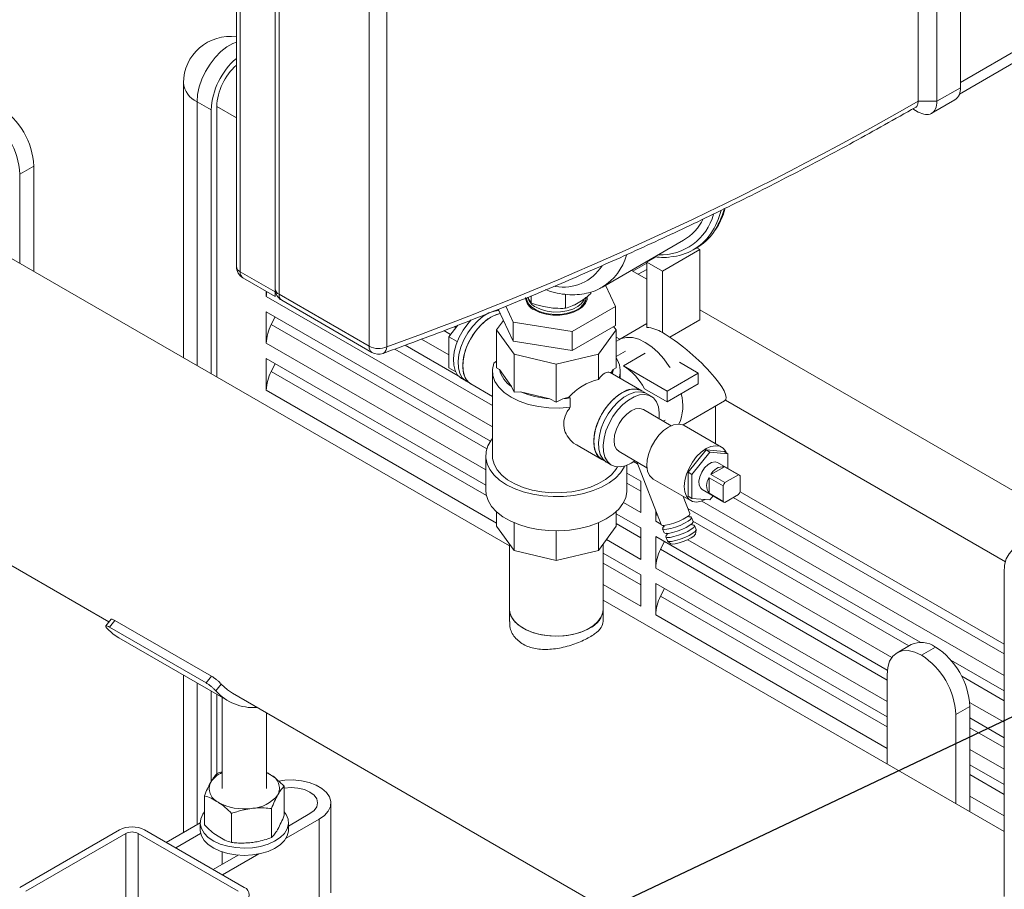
# Model space of a CAD drawing. Header units: millimetres. Extents: x 42 to 14105, y 484 to 9997.
# Tile 108 of 132: x 13190 to 13413, y 5537 to 5734. Entities that reach past the tile are written whole.
import ezdxf

# ---------------------------------------------------------------- set-up
doc = ezdxf.new("R2010")
doc.units = ezdxf.units.MM
doc.header["$LTSCALE"] = 25
doc.dimstyles.new('SLDDIMSTYLE0', dxfattribs={"dimtxt": 0.18, "dimasz": 20.352564, "dimexe": 0, "dimexo": 0.0625, "dimgap": 0, "dimtad": 0, "dimtih": 1, "dimtoh": 1, "dimdec": 0, "dimrnd": 1e-09, "dimzin": 0, "dimdsep": 46, "dimtxsty": 'Standard', "dimblk1": 'DOT', "dimblk2": 'DOT', "dimsah": 1, "dimcen": 0.09, "dimadec": 0, "dimazin": 0, "dimtfac": 20.352564, "dimtdec": 0, "dimtofl": 0, "dimtmove": 0, "dimatfit": 3, "dimldrblk": 'DOT', "dimfxl": 1, "dimfrac": 2, "dimtolj": 1, "dimtzin": 0, "dimarcsym": 0})

# ---------------------------------------------------------------- blocks, each defined once
blk = doc.blocks.new('_DOT')
at = {"color": 0, "linetype": 'ByBlock', "lineweight": -2}
blk.add_line((-0.5, 0), (-1, 0), dxfattribs=at)
at = {"color": 0, "linetype": 'ByBlock', "const_width": 0.5}
blk.add_lwpolyline([(-0.25, 0, 1), (0.25, 0, 1)], format="xyb", close=True, dxfattribs=at)

msp = doc.modelspace()

# ---------------------------------------------------------------- linework, layer by layer
at = {"color": 7, "linetype": 'Continuous', "lineweight": 15}
for p, q in [((13403.251, 5718.969), (13403.251, 5815.32)), ((13403.251, 5720.193), (13403.251, 5814.096)), ((13393.701, 5715.909), (13393.701, 5812.257)), ((13397.948, 5715.907), (13397.948, 5812.259)), ((13239.165, 5760.965), (13239.165, 5678.465)), ((13240.044, 5759.741), (13240.044, 5677.24)), ((13247.923, 5755.192), (13247.923, 5672.692)), ((13247.954, 5755.892), (13247.954, 5673.392)), ((13248.832, 5754.667), (13248.832, 5672.167)), ((13269.267, 5660.37), (13269.267, 5742.87)), ((13273.28, 5742.751), (13273.28, 5660.251)), ((13440.728, 5741.828), (13403.251, 5720.193)), ((13403.027, 5717.527), (13439.174, 5738.394)), ((13227.182, 5720.081), (13227.182, 5657.772)), ((13397.948, 5715.907), (13403.251, 5718.969)), ((13230.257, 5715.795), (13233.439, 5713.958)), ((13397.948, 5715.909), (13393.701, 5715.909)), ((13396.634, 5713.119), (13402.008, 5716.222)), ((13233.439, 5654.16), (13233.439, 5713.958)), ((13234.712, 5714.693), (13234.712, 5653.425)), ((13393.703, 5713.458), (13392.448, 5714.183)), ((13392.448, 5714.183), (13393.705, 5713.457)), ((13193.24, 5701.212), (13190.058, 5699.375)), ((13190.058, 5679.203), (13190.058, 5699.375)), ((13193.24, 5701.212), (13193.24, 5677.366)), ((13301.031, 5615.14), (13171.674, 5689.816)), ((13322.126, 5673.789), (13340.511, 5684.402)), ((13344.208, 5682.285), (13335.722, 5677.387)), ((13342.718, 5682.212), (13343.425, 5682.62)), ((13343.526, 5682.679), (13344.208, 5682.285)), ((13344.208, 5682.285), (13344.208, 5666.363)), ((13332.187, 5679.428), (13334.282, 5680.638)), ((13335.722, 5677.387), (13332.187, 5679.428)), ((13332.187, 5679.428), (13332.187, 5664.656)), ((13333.994, 5680.64), (13334.14, 5680.556)), ((13239.165, 5678.465), (13239.166, 5678.507)), ((13240.044, 5677.24), (13247.923, 5672.692)), ((13332.187, 5675.57), (13328.699, 5677.584)), ((13335.722, 5677.387), (13335.722, 5663.506)), ((13240.665, 5675.867), (13247.953, 5671.66)), ((13245.955, 5672.813), (13245.955, 5671.674)), ((13247.955, 5673.434), (13247.954, 5673.392)), ((13319.488, 5672.303), (13319.488, 5672.647)), ((13322.829, 5674.195), (13325.054, 5669.401)), ((13248.832, 5672.167), (13269.267, 5660.37)), ((13249.454, 5670.793), (13269.889, 5658.997)), ((13305.965, 5670.211), (13305.965, 5671.799)), ((13313.773, 5669.004), (13313.773, 5672.169)), ((13315.866, 5669.804), (13317.394, 5670.686)), ((13245.955, 5668.192), (13296.753, 5638.867)), ((13245.955, 5668.192), (13245.955, 5661.059)), ((13301.891, 5661.506), (13298.522, 5668.764)), ((13301.891, 5665.818), (13300.205, 5669.45)), ((13308.825, 5669.361), (13310.913, 5669.038)), ((13325.054, 5669.401), (13315.264, 5663.749)), ((13325.054, 5665.089), (13325.054, 5669.401)), ((13454.408, 5605.014), (13344.208, 5668.631)), ((13247.063, 5665.303), (13247.936, 5667.048)), ((13299.685, 5666.259), (13298.151, 5664.12)), ((13337.422, 5662.446), (13344.208, 5666.363)), ((13287.285, 5662.552), (13289.385, 5665.164)), ((13288.54, 5664.839), (13288.939, 5664.608)), ((13298.151, 5664.12), (13302.114, 5658.598)), ((13298.151, 5655.522), (13298.151, 5664.12)), ((13315.264, 5663.749), (13301.891, 5665.818)), ((13301.891, 5661.506), (13301.891, 5665.818)), ((13325.054, 5665.089), (13315.264, 5659.438)), ((13315.264, 5659.438), (13315.264, 5663.749)), ((13321.248, 5658.598), (13325.211, 5664.12)), ((13325.211, 5664.12), (13324.673, 5664.87)), ((13325.211, 5655.522), (13325.211, 5664.12)), ((13332.187, 5665.522), (13325.834, 5661.855)), ((13287.285, 5662.552), (13289.231, 5661.428)), ((13287.285, 5655.48), (13287.285, 5662.552)), ((13315.264, 5659.438), (13301.891, 5661.506)), ((13277.452, 5660.624), (13289.417, 5653.717)), ((13327.334, 5659.257), (13325.211, 5658.031)), ((13245.955, 5657.577), (13295.681, 5628.871)), ((13245.955, 5657.577), (13245.955, 5650.444)), ((13297.524, 5656.54), (13298.151, 5657.038)), ((13302.114, 5658.598), (13311.681, 5656.31)), ((13302.114, 5649.999), (13302.114, 5658.598)), ((13311.681, 5656.31), (13321.248, 5658.598)), ((13321.248, 5652.882), (13321.248, 5658.598)), ((13247.063, 5654.688), (13247.936, 5656.433)), ((13287.285, 5655.48), (13288.867, 5654.567)), ((13297.181, 5654.73), (13297.181, 5635.542)), ((13298.151, 5655.522), (13298.766, 5655.098)), ((13298.766, 5655.098), (13301.499, 5651.289)), ((13311.681, 5647.712), (13311.681, 5656.31)), ((13324.035, 5654.316), (13324.596, 5655.098)), ((13324.596, 5655.098), (13325.211, 5655.522)), ((13326.181, 5653.077), (13326.181, 5654.73)), ((13336.783, 5650.239), (13326.883, 5655.954)), ((13343.854, 5654.321), (13339.567, 5656.796)), ((13290.21, 5653.058), (13291.271, 5652.446)), ((13291.271, 5652.446), (13292.332, 5651.834)), ((13331.03, 5650.278), (13323.884, 5654.403)), ((13336.783, 5650.239), (13343.854, 5654.321)), ((13343.854, 5654.321), (13343.854, 5651.871)), ((13292.332, 5651.834), (13297.181, 5649.034)), ((13301.499, 5651.289), (13302.114, 5649.999)), ((13332.09, 5649.666), (13331.03, 5650.278)), ((13336.783, 5647.789), (13331.627, 5650.766)), ((13343.854, 5651.871), (13336.783, 5647.789)), ((13336.783, 5647.789), (13336.783, 5650.239)), ((13302.114, 5649.999), (13303.598, 5650.077)), ((13303.598, 5650.077), (13310.196, 5648.499)), ((13310.196, 5648.499), (13311.681, 5647.712)), ((13311.681, 5647.712), (13313.165, 5648.499)), ((13313.165, 5648.499), (13314.54, 5648.828)), ((13314.54, 5648.828), (13314.811, 5648.671)), ((13314.811, 5648.671), (13314.815, 5646.558)), ((13333.151, 5649.053), (13332.09, 5649.666)), ((13340.39, 5642.546), (13349.807, 5647.982)), ((13337.721, 5642.374), (13331.401, 5646.022)), ((13347.743, 5638.32), (13347.743, 5646.791)), ((13335.906, 5643.421), (13336.333, 5643.668)), ((13349.122, 5637.524), (13340.636, 5642.423)), ((13316.385, 5637.948), (13322.03, 5634.689)), ((13345.622, 5636.883), (13341.556, 5631.826)), ((13349.688, 5636.52), (13345.622, 5636.883)), ((13346.47, 5636.394), (13345.622, 5636.883)), ((13295.681, 5635.542), (13295.681, 5627.784)), ((13322.03, 5634.689), (13323.091, 5634.077)), ((13325.901, 5636.496), (13332.222, 5632.847)), ((13346.47, 5636.394), (13342.404, 5631.336)), ((13350.536, 5636.03), (13346.47, 5636.394)), ((13350.536, 5636.03), (13349.688, 5636.52)), ((13350.536, 5632.666), (13350.536, 5636.03)), ((13323.091, 5634.077), (13324.152, 5633.465)), ((13327.681, 5627.784), (13327.681, 5633.436)), ((13328.651, 5633.91), (13329.464, 5634.439)), ((13329.924, 5634.174), (13335.428, 5619.953)), ((13349.769, 5633.081), (13346.707, 5631.313)), ((13353.17, 5631.146), (13348.22, 5634.003)), ((13352.951, 5631.244), (13349.769, 5633.081)), ((13327.681, 5631.628), (13330.808, 5629.823)), ((13333.637, 5630.298), (13342.122, 5625.4)), ((13341.556, 5631.826), (13341.556, 5626.404)), ((13342.404, 5631.336), (13341.556, 5631.826)), ((13342.404, 5631.336), (13342.404, 5625.914)), ((13349.476, 5628.76), (13346.294, 5630.597)), ((13346.294, 5630.597), (13346.294, 5627.061)), ((13346.707, 5631.313), (13349.889, 5629.476)), ((13352.951, 5631.244), (13349.889, 5629.476)), ((13353.365, 5627.469), (13353.365, 5631.005)), ((13330.808, 5622.69), (13330.808, 5629.823)), ((13344.72, 5627.941), (13349.67, 5625.084)), ((13349.476, 5628.76), (13349.476, 5625.224)), ((13161.595, 5626.008), (13210.289, 5597.897)), ((13341.959, 5622.481), (13340.457, 5626.361)), ((13342.404, 5625.914), (13341.556, 5626.404)), ((13342.404, 5625.914), (13346.47, 5625.551)), ((13346.294, 5627.061), (13349.476, 5625.224)), ((13346.47, 5625.551), (13347.228, 5626.493)), ((13349.889, 5624.985), (13352.951, 5626.753)), ((13353.344, 5627.428), (13413.151, 5592.902)), ((13341.508, 5623.646), (13394.104, 5593.282)), ((13298.151, 5622.854), (13298.151, 5619.619)), ((13325.211, 5622.854), (13325.211, 5619.619)), ((13325.211, 5622.439), (13330.808, 5619.208)), ((13334.202, 5623.121), (13334.202, 5620.731)), ((13342.664, 5620.658), (13342.312, 5621.569)), ((13302.114, 5614.096), (13298.151, 5619.619)), ((13302.114, 5620.381), (13302.114, 5614.096)), ((13321.248, 5620.381), (13321.248, 5614.096)), ((13325.211, 5619.619), (13321.248, 5614.096)), ((13330.808, 5612.075), (13330.808, 5619.208)), ((13335.781, 5619.042), (13336.134, 5618.13)), ((13343.37, 5618.836), (13343.017, 5619.747)), ((13311.681, 5618.548), (13311.681, 5611.808)), ((13334.202, 5617.248), (13386.691, 5586.947)), ((13334.202, 5617.248), (13334.202, 5610.116)), ((13336.487, 5617.219), (13336.84, 5616.308)), ((13343.216, 5617.778), (13343.378, 5618.739)), ((13301.031, 5615.605), (13301.031, 5600.839)), ((13322.331, 5600.839), (13322.331, 5615.605)), ((13335.31, 5614.36), (13336.183, 5616.104)), ((13336.899, 5616.231), (13337.665, 5615.629)), ((13311.681, 5611.808), (13302.114, 5614.096)), ((13321.248, 5614.096), (13311.681, 5611.808)), ((13322.331, 5613.486), (13330.808, 5608.593)), ((13330.808, 5601.46), (13330.808, 5608.593)), ((13413.151, 5609.133), (13413.151, 5535.644)), ((13334.202, 5606.633), (13386.634, 5576.365)), ((13334.202, 5606.633), (13334.202, 5599.501)), ((13335.31, 5603.744), (13336.183, 5605.489)), ((13413.151, 5550.415), (13322.331, 5602.844)), ((13301.031, 5600.839), (13301.031, 5598.017)), ((13322.331, 5598.017), (13322.331, 5600.839)), ((13210.782, 5598.51), (13209.557, 5596.987)), ((13211.624, 5598.25), (13210.399, 5596.727)), ((13232.319, 5584.072), (13210.399, 5596.727)), ((13233.544, 5585.596), (13211.624, 5598.25)), ((13212.522, 5594.299), (13237.271, 5580.012)), ((13392.095, 5592.767), (13388.913, 5590.93)), ((13397.594, 5592.223), (13394.412, 5590.386)), ((13401.084, 5589.253), (13413.151, 5582.287)), ((13227.182, 5585.836), (13227.182, 5550.166)), ((13232.319, 5584.072), (13233.544, 5585.596)), ((13386.634, 5565.722), (13386.634, 5585.894)), ((13235.715, 5583.835), (13234.487, 5582.308)), ((13233.439, 5561.717), (13233.439, 5582.224)), ((13234.712, 5581.489), (13234.712, 5563.447)), ((13238.271, 5581.744), (13401.043, 5487.778)), ((13235.97, 5580.763), (13235.97, 5560.168)), ((13245.97, 5560.168), (13245.97, 5577.299)), ((13405.372, 5578.75), (13402.19, 5576.914)), ((13402.19, 5556.742), (13402.19, 5576.914)), ((13405.372, 5578.75), (13405.372, 5554.905)), ((13405.372, 5576.162), (13413.151, 5571.672)), ((13405.372, 5565.547), (13413.151, 5561.057)), ((13250.011, 5560.679), (13250.011, 5554.089)), ((13231.929, 5558.49), (13231.929, 5551.9)), ((13260.577, 5536.488), (13260.577, 5556.901)), ((13238.091, 5554.518), (13238.091, 5547.927)), ((13247.132, 5555.612), (13247.132, 5549.022)), ((13250.97, 5551.652), (13255.819, 5554.452)), ((13223.292, 5547.921), (13230.97, 5552.353)), ((13230.97, 5552.411), (13230.97, 5550.778)), ((13257.941, 5553.227), (13250.416, 5548.883)), ((13250.97, 5550.778), (13250.97, 5552.411)), ((13257.941, 5532.814), (13257.941, 5553.227)), ((13212.686, 5550.778), (13190.058, 5537.715)), ((13214.1, 5549.962), (13191.473, 5536.899)), ((13239.556, 5536.899), (13216.928, 5549.962)), ((13240.97, 5537.715), (13218.343, 5550.778)), ((13231.071, 5549.962), (13225.414, 5546.696)), ((13225.414, 5546.696), (13223.292, 5547.921)), ((13235.97, 5545.779), (13235.97, 5542.993)), ((13244.252, 5545.325), (13236.02, 5540.573)), ((13233.899, 5541.798), (13239.556, 5545.063)), ((13236.02, 5540.573), (13233.899, 5541.798))]:
    msp.add_line(p, q, dxfattribs=at)
at = {"color": 8, "linetype": 'Continuous', "lineweight": 15}
for p, q in [((13230.257, 5655.996), (13230.257, 5715.795)), ((13239.165, 5712.122), (13234.712, 5714.693)), ((13332.187, 5679.21), (13329.034, 5677.39)), ((13332.187, 5677.814), (13330.243, 5676.692)), ((13245.955, 5671.674), (13297.181, 5642.103)), ((13295.911, 5637.104), (13247.063, 5665.303)), ((13287.704, 5663.072), (13286.201, 5663.94)), ((13281.123, 5661.988), (13287.285, 5658.43)), ((13326.037, 5661.972), (13325.211, 5662.449)), ((13245.955, 5661.059), (13295.681, 5632.353)), ((13297.181, 5646.986), (13275.071, 5659.75)), ((13326.883, 5655.954), (13331.833, 5658.811)), ((13295.827, 5626.538), (13247.063, 5654.688)), ((13245.955, 5650.444), (13298.151, 5620.312)), ((13413.443, 5611.514), (13349.997, 5648.141)), ((13329.183, 5634.243), (13330.102, 5633.712)), ((13330.808, 5627.574), (13327.681, 5629.379)), ((13413.151, 5590.653), (13351.784, 5626.079)), ((13326.905, 5624.943), (13330.808, 5622.69)), ((13344.669, 5625.303), (13413.151, 5585.77)), ((13330.808, 5616.959), (13325.211, 5620.19)), ((13334.202, 5620.731), (13335.394, 5620.043)), ((13335.852, 5619.778), (13336.08, 5619.646)), ((13391.598, 5592.48), (13342.629, 5620.749)), ((13323.022, 5616.569), (13330.808, 5612.075)), ((13341.469, 5616.536), (13387.715, 5589.838)), ((13386.634, 5584.731), (13335.31, 5614.36)), ((13330.808, 5606.344), (13322.331, 5611.237)), ((13334.202, 5610.116), (13386.634, 5579.847)), ((13322.331, 5606.354), (13330.808, 5601.46)), ((13386.634, 5574.116), (13335.31, 5603.744)), ((13334.202, 5599.501), (13386.634, 5569.232)), ((13413.151, 5580.038), (13403.549, 5585.581)), ((13230.257, 5551.941), (13230.257, 5584.061)), ((13405.334, 5579.667), (13413.151, 5575.155)), ((13413.151, 5569.423), (13405.372, 5573.913)), ((13405.372, 5569.03), (13413.151, 5564.54)), ((13413.151, 5558.808), (13405.372, 5563.298)), ((13405.372, 5558.415), (13413.151, 5553.925)), ((13214.1, 5522.204), (13214.1, 5549.962)), ((13216.928, 5549.962), (13216.928, 5522.204))]:
    msp.add_line(p, q, dxfattribs=at)
at = {"color": 8, "linetype": 'Continuous', "lineweight": 15, "flags": 128}
msp.add_lwpolyline([(13230.257, 5715.795), (13230.384, 5717.444), (13230.759, 5719.182), (13231.369, 5720.951), (13232.195, 5722.69), (13233.208, 5724.34), (13234.373, 5725.846), (13235.65, 5727.155), (13236.997, 5728.223), (13238.367, 5729.014), (13239.165, 5729.338)], dxfattribs=at)
at = {"color": 7, "linetype": 'Continuous', "lineweight": 15, "flags": 128}
for points in [[(13318.431, 5671.469), (13318.291, 5670.681), (13317.798, 5669.823), (13316.975, 5669.052), (13315.867, 5668.413), (13314.533, 5667.938), (13313.046, 5667.653), (13311.484, 5667.574), (13309.934, 5667.705), (13308.477, 5668.039), (13307.193, 5668.558), (13306.151, 5669.234), (13305.408, 5670.031), (13305.002, 5670.905), (13304.948, 5671.189)], [(13318.681, 5671.469), (13318.637, 5671.017), (13318.288, 5670.135), (13317.608, 5669.319), (13316.63, 5668.612), (13315.405, 5668.048), (13313.993, 5667.655), (13312.464, 5667.454), (13310.897, 5667.454), (13309.369, 5667.655), (13307.956, 5668.048), (13306.731, 5668.612)], [(13318.027, 5671.067), (13317.959, 5670.906), (13317.402, 5670.097), (13316.536, 5669.383), (13315.409, 5668.804), (13314.081, 5668.39), (13312.623, 5668.165), (13311.114, 5668.14), (13309.636, 5668.316), (13308.268, 5668.684), (13307.084, 5669.224)], [(13298.665, 5668.456), (13297.676, 5668.352), (13296.415, 5667.923), (13295.127, 5667.18), (13293.866, 5666.152), (13292.682, 5664.883), (13291.625, 5663.423), (13290.738, 5661.834), (13290.057, 5660.178), (13289.61, 5658.526), (13289.415, 5656.944), (13289.48, 5655.496), (13289.803, 5654.243), (13290.37, 5653.235), (13291.158, 5652.515), (13291.271, 5652.446)], [(13298.665, 5668.456), (13297.676, 5668.352), (13296.415, 5667.923), (13295.127, 5667.18), (13293.866, 5666.152), (13292.682, 5664.883), (13291.625, 5663.423), (13290.738, 5661.834), (13290.057, 5660.178), (13289.61, 5658.526), (13289.415, 5656.944), (13289.48, 5655.496), (13289.803, 5654.243), (13290.37, 5653.235), (13291.158, 5652.515), (13291.271, 5652.446)], [(13292.413, 5666.38), (13291.622, 5665.495), (13290.565, 5664.036), (13289.678, 5662.446), (13288.997, 5660.791), (13288.549, 5659.138), (13288.354, 5657.556), (13288.42, 5656.108), (13288.742, 5654.855), (13289.309, 5653.848), (13290.098, 5653.127), (13290.21, 5653.058)], [(13298.976, 5667.785), (13298.737, 5667.74), (13297.475, 5667.311), (13296.188, 5666.568), (13294.926, 5665.54), (13293.743, 5664.271), (13292.686, 5662.811), (13291.799, 5661.221), (13291.118, 5659.566), (13290.671, 5657.914), (13290.476, 5656.331), (13290.541, 5654.884), (13290.864, 5653.631), (13291.431, 5652.623), (13292.219, 5651.902), (13292.332, 5651.834)], [(13292.332, 5651.834), (13291.799, 5652.225), (13291.118, 5653.093), (13290.671, 5654.23), (13290.476, 5655.587), (13290.541, 5657.109), (13290.864, 5658.735), (13291.431, 5660.398), (13292.219, 5662.028), (13293.196, 5663.561), (13294.322, 5664.933), (13295.55, 5666.087), (13296.831, 5666.977)], [(13296.831, 5666.977), (13298.112, 5667.566), (13298.976, 5667.785)], [(13325.211, 5661.411), (13325.333, 5661.513), (13326.379, 5662.117), (13327.591, 5662.397), (13328.931, 5662.345), (13330.36, 5661.962), (13331.833, 5661.261), (13333.307, 5660.261), (13334.735, 5658.994), (13336.076, 5657.499), (13337.287, 5655.82), (13337.446, 5655.571)], [(13314.815, 5646.558), (13312.415, 5646.37), (13309.995, 5646.416), (13307.621, 5646.694), (13305.361, 5647.196), (13303.277, 5647.909), (13301.428, 5648.811), (13299.864, 5649.879), (13298.63, 5651.082), (13297.761, 5652.387), (13297.279, 5653.757), (13297.199, 5655.154), (13297.524, 5656.54)], [(13331.03, 5650.278), (13330.675, 5650.453), (13329.618, 5650.692), (13328.435, 5650.595), (13327.174, 5650.166), (13325.886, 5649.423), (13324.625, 5648.396), (13323.441, 5647.126), (13322.385, 5645.667), (13321.497, 5644.077), (13320.816, 5642.422), (13320.369, 5640.769), (13320.174, 5639.187), (13320.239, 5637.739), (13320.562, 5636.486), (13321.129, 5635.478), (13321.917, 5634.758), (13322.03, 5634.689)], [(13322.03, 5634.689), (13321.497, 5635.08), (13320.816, 5635.949), (13320.369, 5637.085), (13320.174, 5638.442), (13320.239, 5639.965), (13320.562, 5641.591), (13321.129, 5643.253), (13321.917, 5644.884), (13322.894, 5646.416), (13324.02, 5647.788), (13325.249, 5648.942), (13326.53, 5649.832)], [(13332.09, 5649.666), (13331.736, 5649.84), (13330.679, 5650.08), (13329.496, 5649.983), (13328.234, 5649.554), (13326.947, 5648.811), (13325.685, 5647.783), (13324.502, 5646.514), (13323.445, 5645.054), (13322.558, 5643.464), (13321.877, 5641.809), (13321.43, 5640.157), (13321.235, 5638.574), (13321.3, 5637.127), (13321.623, 5635.874), (13322.19, 5634.866), (13322.978, 5634.145), (13323.091, 5634.077)], [(13332.09, 5649.666), (13331.736, 5649.84), (13330.679, 5650.08), (13329.496, 5649.983), (13328.234, 5649.554), (13326.947, 5648.811), (13325.685, 5647.783), (13324.502, 5646.514), (13323.445, 5645.054), (13322.558, 5643.464), (13321.877, 5641.809), (13321.43, 5640.157), (13321.235, 5638.574), (13321.3, 5637.127), (13321.623, 5635.874), (13322.19, 5634.866), (13322.978, 5634.145), (13323.091, 5634.077)], [(13334.963, 5643.966), (13335.007, 5645.3), (13334.812, 5646.658), (13334.365, 5647.794), (13333.684, 5648.662), (13332.797, 5649.228), (13331.74, 5649.467), (13330.556, 5649.371), (13329.295, 5648.942), (13328.007, 5648.198), (13326.746, 5647.171), (13325.563, 5645.901), (13324.506, 5644.442), (13323.619, 5642.852), (13322.938, 5641.197), (13322.49, 5639.544), (13322.295, 5637.962), (13322.361, 5636.515), (13322.683, 5635.261), (13323.251, 5634.254), (13324.039, 5633.533), (13325.016, 5633.129), (13326.142, 5633.057), (13327.37, 5633.321), (13328.651, 5633.91), (13328.651, 5633.91)], [(13331.401, 5646.022), (13330.596, 5646.271), (13329.658, 5646.178), (13328.651, 5645.75), (13327.645, 5645.016), (13326.707, 5644.026), (13325.901, 5642.847), (13325.283, 5641.56), (13324.895, 5640.253), (13324.762, 5639.014), (13324.895, 5637.928), (13325.283, 5637.069), (13325.901, 5636.496), (13325.901, 5636.496)], [(13340.636, 5642.423), (13340.289, 5642.587), (13339.335, 5642.751), (13338.266, 5642.577), (13337.137, 5642.076), (13336.007, 5641.274), (13334.938, 5640.212), (13333.984, 5638.948), (13333.197, 5637.547), (13332.617, 5636.083), (13332.276, 5634.634), (13332.191, 5633.276), (13332.366, 5632.081), (13332.794, 5631.111), (13333.45, 5630.418), (13333.637, 5630.298)], [(13327.186, 5633.262), (13327.05, 5632.973), (13326.224, 5631.692), (13325.081, 5630.494), (13323.643, 5629.407), (13321.943, 5628.455), (13320.018, 5627.658), (13317.911, 5627.034), (13315.667, 5626.596), (13313.336, 5626.355), (13310.968, 5626.314), (13308.616, 5626.476), (13306.332, 5626.836), (13304.164, 5627.388), (13302.161, 5628.118), (13300.367, 5629.01), (13298.821, 5630.046), (13297.556, 5631.202), (13296.601, 5632.454), (13295.977, 5633.773), (13295.697, 5635.13), (13295.767, 5636.497), (13296.185, 5637.843), (13296.944, 5639.138), (13297.181, 5639.446)], [(13350.231, 5636.206), (13350.081, 5636.516), (13349.492, 5637.26), (13348.708, 5637.712), (13347.769, 5637.852), (13346.723, 5637.67), (13345.622, 5637.178), (13344.52, 5636.399), (13343.474, 5635.372), (13342.536, 5634.149), (13341.752, 5632.792), (13341.162, 5631.368), (13340.796, 5629.948), (13340.672, 5628.605), (13340.796, 5627.404), (13341.162, 5626.408), (13341.752, 5625.664), (13342.536, 5625.212), (13343.474, 5625.073), (13344.52, 5625.254), (13345.436, 5625.643)], [(13297.181, 5635.542), (13297.219, 5634.933), (13297.566, 5633.624), (13298.267, 5632.363), (13299.303, 5631.182), (13300.649, 5630.109), (13302.271, 5629.173), (13304.129, 5628.396), (13306.175, 5627.798), (13308.36, 5627.393), (13310.627, 5627.193), (13312.921, 5627.202), (13315.184, 5627.419), (13317.36, 5627.84), (13319.393, 5628.453), (13321.233, 5629.244), (13322.834, 5630.192), (13324.156, 5631.275), (13325.165, 5632.464), (13325.525, 5633.053)], [(13350.536, 5633.617), (13350.572, 5634.319), (13350.536, 5634.981)], [(13348.22, 5634.003), (13347.648, 5634.166), (13346.878, 5634.026), (13346.063, 5633.556), (13345.292, 5632.806), (13344.65, 5631.857), (13344.204, 5630.812), (13344.004, 5629.784), (13344.071, 5628.886), (13344.398, 5628.213), (13344.72, 5627.941)], [(13295.681, 5627.784), (13295.781, 5626.75), (13296.226, 5625.394), (13297.016, 5624.091), (13298.133, 5622.87), (13299.553, 5621.76), (13301.244, 5620.783), (13303.168, 5619.964), (13305.282, 5619.319), (13307.54, 5618.863), (13309.889, 5618.606), (13312.279, 5618.554), (13314.655, 5618.709), (13316.965, 5619.066), (13319.157, 5619.618), (13321.182, 5620.353), (13322.994, 5621.253), (13324.554, 5622.3), (13325.827, 5623.468), (13326.783, 5624.734), (13327.402, 5626.067), (13327.669, 5627.439), (13327.681, 5627.784)], [(13341.959, 5622.481), (13341.968, 5622.395), (13341.759, 5622.062), (13341.218, 5621.637), (13340.403, 5621.167), (13339.402, 5620.702), (13338.325, 5620.292), (13337.288, 5619.983), (13336.404, 5619.808), (13335.767, 5619.785), (13335.447, 5619.918), (13335.428, 5619.953)], [(13341.813, 5621.747), (13342.176, 5621.69), (13342.321, 5621.484), (13342.112, 5621.151), (13341.57, 5620.726), (13340.755, 5620.255), (13339.755, 5619.79), (13338.678, 5619.381), (13337.641, 5619.072), (13336.756, 5618.897), (13336.12, 5618.874), (13335.8, 5619.006), (13335.833, 5619.28), (13336.001, 5619.48)], [(13342.664, 5620.658), (13342.674, 5620.573), (13342.465, 5620.239), (13341.923, 5619.815), (13341.108, 5619.344), (13340.108, 5618.879), (13339.031, 5618.47), (13337.994, 5618.161), (13337.109, 5617.985), (13336.472, 5617.963), (13336.153, 5618.095), (13336.134, 5618.13)], [(13342.519, 5619.924), (13342.881, 5619.867), (13343.027, 5619.662), (13342.817, 5619.328), (13342.276, 5618.903), (13341.461, 5618.433), (13340.461, 5617.968), (13339.384, 5617.558), (13338.347, 5617.249), (13337.462, 5617.074), (13336.825, 5617.051), (13336.506, 5617.184), (13336.538, 5617.457), (13336.706, 5617.657)], [(13343.37, 5618.836), (13343.38, 5618.75), (13343.17, 5618.417), (13342.629, 5617.992), (13341.814, 5617.521), (13340.813, 5617.056), (13339.736, 5616.647), (13338.699, 5616.338), (13337.815, 5616.163), (13337.178, 5616.14), (13336.858, 5616.272), (13336.84, 5616.308)], [(13343.216, 5617.778), (13343.184, 5617.688), (13342.865, 5617.348), (13342.25, 5616.939), (13341.414, 5616.51), (13340.457, 5616.114), (13339.494, 5615.798), (13338.642, 5615.6), (13338.004, 5615.544), (13337.665, 5615.629)], [(13421.636, 5614.033), (13420.162, 5614.734), (13418.734, 5615.117), (13417.393, 5615.169), (13416.182, 5614.889), (13415.136, 5614.285), (13414.287, 5613.376), (13413.662, 5612.189), (13413.279, 5610.76), (13413.151, 5609.133)], [(13301.031, 5600.839), (13301.133, 5599.989), (13301.583, 5598.885), (13302.377, 5597.847), (13303.487, 5596.911), (13304.877, 5596.109), (13306.498, 5595.467), (13308.296, 5595.009), (13310.209, 5594.749), (13312.173, 5594.697), (13314.119, 5594.854), (13315.982, 5595.214), (13317.699, 5595.766), (13319.211, 5596.491)], [(13301.031, 5600.839), (13301.059, 5600.394), (13301.381, 5599.275), (13302.054, 5598.209), (13303.055, 5597.233), (13304.349, 5596.379), (13305.894, 5595.677), (13307.635, 5595.151), (13309.514, 5594.819), (13311.467, 5594.692)], [(13311.467, 5594.692), (13313.427, 5594.774), (13315.328, 5595.062), (13317.104, 5595.547), (13318.696, 5596.213), (13320.049, 5597.036), (13321.117, 5597.988), (13321.864, 5599.038), (13322.263, 5600.149), (13322.331, 5600.839)], [(13209.738, 5596.595), (13211.243, 5595.165), (13212.522, 5594.299)], [(13394.412, 5590.386), (13392.895, 5591.089), (13391.436, 5591.42), (13390.091, 5591.367), (13388.912, 5590.93), (13387.945, 5590.127), (13387.226, 5588.989), (13386.783, 5587.56), (13386.634, 5585.894)], [(13238.271, 5581.744), (13237.129, 5582.511), (13235.715, 5583.835)], [(13245.97, 5563.773), (13246.182, 5563.672), (13246.93, 5563.249)], [(13248.795, 5561.842), (13250.169, 5562.033), (13252.048, 5562.09), (13253.906, 5561.92), (13255.663, 5561.53), (13257.24, 5560.939), (13258.571, 5560.171), (13259.596, 5559.26), (13260.27, 5558.246), (13260.564, 5557.173), (13260.466, 5556.088), (13259.979, 5555.039), (13259.125, 5554.071), (13257.941, 5553.227)], [(13255.819, 5554.452), (13256.773, 5555.169), (13257.372, 5556.005), (13257.577, 5556.901), (13257.372, 5557.798), (13256.773, 5558.633), (13255.819, 5559.35), (13254.577, 5559.901), (13253.13, 5560.247), (13251.577, 5560.365), (13250.024, 5560.247), (13250.011, 5560.245)], [(13250.011, 5554.878), (13250.435, 5554.273), (13250.875, 5553.206), (13250.956, 5552.109), (13250.677, 5551.024), (13250.047, 5549.988), (13249.088, 5549.04), (13247.837, 5548.214), (13246.337, 5547.54), (13244.643, 5547.042), (13242.816, 5546.737), (13240.923, 5546.638), (13239.031, 5546.748), (13237.21, 5547.062), (13235.524, 5547.569), (13234.035, 5548.252), (13232.797, 5549.085), (13231.854, 5550.038), (13231.241, 5551.077), (13230.979, 5552.164), (13231.079, 5553.26), (13231.536, 5554.325), (13231.929, 5554.878)], [(13250.97, 5550.778), (13250.956, 5550.476), (13250.677, 5549.391), (13250.047, 5548.355), (13249.088, 5547.407), (13247.837, 5546.581), (13246.337, 5545.907), (13244.643, 5545.409), (13242.816, 5545.104), (13240.923, 5545.005), (13239.031, 5545.115), (13237.21, 5545.429), (13235.524, 5545.936), (13234.035, 5546.619), (13232.797, 5547.452), (13231.854, 5548.405), (13231.241, 5549.443), (13230.979, 5550.531), (13230.97, 5550.778)]]:
    msp.add_lwpolyline(points, dxfattribs=at)
at = {"color": 7, "linetype": 'Continuous', "lineweight": 15}
for centre, radius, start, end in [((13237.682, 5720.081), 10.5, 81.87833, 180), ((13249.899, 5713.103), 16.481, 130.63426, 177.02429), ((13248.207, 5714.053), 13.51, 132.00885, 177.28587), ((13400.397, 5718.605), 2.877, 304.05635, 7.25583), ((13173.171, 5698.606), 16.905, 2.60548, 57.39452), ((13176.353, 5700.443), 16.905, 2.60548, 57.39452), ((13334.477, 5694.485), 11.75, 300.90053, 333.45528), ((13336.684, 5692.666), 12.054, 274.22867, 325.99339), ((13337.278, 5693.136), 12.18, 300.30825, 325.21308), ((13242.165, 5678.465), 3, 180, 240.00269), ((13253.591, 5671.641), 7.636, 171.5372, 179.75234), ((13250.954, 5673.392), 3, 180, 240.00269), ((13308.108, 5671.764), 3.44, 184.91931, 246.40083), ((13308.59, 5672.366), 3.484, 193.99959, 244.3974), ((13255.697, 5660.782), 9.746, 152.36223, 178.37061), ((13331.559, 5656.716), 7.965, 58.48595, 85.47962), ((13271.399, 5664.524), 4.669, 242.83064, 293.75948), ((13271.388, 5661.595), 3, 240.00269, 289.84371), ((13320.977, 5654.735), 5.192, 342.97632, 35.36831), ((13255.697, 5650.167), 9.746, 152.36223, 178.37061), ((13305.018, 5656.699), 6.454, 194.36419, 236.95595), ((13319.93, 5656.037), 4.759, 336.60926, 348.61808), ((13319.864, 5644.773), 13.201, 26.99584, 57.87853), ((13329.163, 5646.18), 4.503, 65.51543, 125.79502), ((13311.251, 5667.497), 19.027, 246.2828, 266.82106), ((13311.728, 5670.245), 21.793, 273.7813, 278.13325), ((13330.672, 5646.844), 9.688, 334.9962, 16.64859), ((13349.534, 5629.952), 3.138, 85.70706, 154.28757), ((13348.887, 5628.829), 3.138, 145.71506, 214.28494), ((13352.582, 5630.127), 1.176, 48.28105, 71.7082), ((13354.905, 5626.103), 6.045, 146.07685, 153.92315), ((13347.935, 5630.127), 6.045, 326.07685, 333.92315), ((13350.258, 5626.102), 1.176, 228.28105, 251.7082), ((13342.357, 5620.66), 8.155, 166.60763, 179.50486), ((13343.944, 5609.838), 9.746, 152.36223, 178.37061), ((13343.944, 5599.223), 9.746, 152.36223, 178.37061), ((13317.185, 5601.238), 5.161, 293.11548, 355.56438), ((13394.372, 5587.725), 5.533, 54.38242, 114.30712), ((13388.485, 5577.982), 16.905, 2.60548, 57.39452), ((13385.303, 5576.145), 16.905, 2.60548, 57.39452), ((13243.015, 5589.927), 11.436, 221.77859, 274.20096), ((13238.234, 5558.408), 5.823, 112.88031, 146.67702), ((13245.567, 5560.196), 3.344, 333.98511, 65.93905), ((13236.373, 5560.141), 3.344, 153.98511, 245.93905), ((13242.319, 5563.519), 7.876, 272.12676, 322.54427), ((13240.905, 5567.427), 11.901, 240.31175, 278.24648), ((13215.514, 5545.319), 6.148, 62.60967, 117.39033), ((13215.514, 5547.232), 3.074, 62.60967, 117.39033), ((13240.35, 5536.083), 1.746, 290.78342, 69.21658)]:
    msp.add_arc(centre, radius, start, end, dxfattribs=at)
at = {"color": 8, "linetype": 'Continuous', "lineweight": 15}
for centre, radius, start, end in [((13232.385, 5720.569), 5.226, 185.34906, 245.97108), ((13332.65, 5695.356), 16.902, 326.08029, 345.59242), ((13333.479, 5695.709), 16.769, 325.39835, 345.14002), ((13335.313, 5693.531), 12.43, 267.67868, 344.91701), ((13315.454, 5684.534), 12.647, 301.70749, 343.8335), ((13240.659, 5678.609), 1.501, 185.52389, 245.79625), ((13241.531, 5677.086), 1.495, 174.07227, 234.61554), ((13313.308, 5684.073), 10.288, 259.61773, 328.06246), ((13249.448, 5673.536), 1.501, 185.52389, 245.79625), ((13250.32, 5672.012), 1.495, 174.07227, 234.61554), ((13270.754, 5660.216), 1.495, 174.07227, 234.61554), ((13271.666, 5660.208), 1.615, 297.34102, 1.51633)]:
    msp.add_arc(centre, radius, start, end, dxfattribs=at)
at = {"color": 7, "linetype": 'Continuous', "lineweight": 15}
for centre, major_axis, ratio, start_param, end_param in [((12262.734, 7677.255), (-1133.67, 1959.79), 0.5778753, 3.0380515, 3.1392087), ((13248.024, 5675.083), (0.071, 3.423), 0.0211097, 2.344501, 3.8122662), ((13253.563, 7105.262), (37.704, 1828.391), 0.0211097, 3.8122662, 3.8125505), ((13340.458, 5656.441), (9.528, -8.313), 0.2298205, 6.2046713, 8.5609471), ((13321.248, 5645.533), (2.403, 8.968), 0.3178583, 6.1982284, 6.9835453), ((13321.248, 5645.533), (8.315, 4.801), 0.7174825, 1.1780566, 2.0191253)]:
    msp.add_ellipse(centre, major_axis=major_axis, ratio=ratio, start_param=start_param, end_param=end_param, dxfattribs=at)
for points, knots in [([(13393.075, 5714.534), (13393.076, 5714.535), (13393.306, 5714.579), (13393.591, 5715.031), (13393.664, 5715.616), (13393.701, 5715.909)], [0, 0, 0, 0, 0.002452, 0.501226, 1, 1, 1, 1]), ([(13272.407, 5658.773), (13274.993, 5659.715), (13282.477, 5662.443), (13294.756, 5667.175), (13309.193, 5673.058), (13323.475, 5679.222), (13337.603, 5685.662), (13351.577, 5692.378), (13365.392, 5699.373), (13379.246, 5706.722), (13388.406, 5711.896), (13393.075, 5714.533)], [0, 0, 0, 0, 0.0618377, 0.17897856, 0.29594077, 0.41274743, 0.5294228, 0.64599119, 0.76247698, 0.87890461, 1, 1, 1, 1]), ([(13347.468, 5686.401), (13347.597, 5686.568), (13348.147, 5687.279), (13348.901, 5688.778), (13349.586, 5690.363), (13349.842, 5691.383), (13349.905, 5691.634)], [0, 0, 0, 0, 0.1162138, 0.4947581, 0.8759309, 1, 1, 1, 1]), ([(13334.044, 5680.669), (13334.361, 5680.624), (13335.425, 5680.471), (13336.515, 5680.451), (13337.251, 5680.562), (13337.299, 5680.569)], [0, 0, 0, 0, 0.2831898, 0.9528774, 1, 1, 1, 1]), ([(13309.215, 5673.215), (13309.706, 5673.038), (13310.98, 5672.582), (13313.016, 5672.183), (13315.286, 5671.998), (13317.465, 5672.139), (13319.507, 5672.607), (13321.054, 5673.168), (13321.852, 5673.664), (13322.076, 5673.804)], [0, 0, 0, 0, 0.1074456, 0.2786815, 0.4480663, 0.6145707, 0.7776017, 0.9373614, 1, 1, 1, 1]), ([(13305.199, 5671.454), (13305.4, 5671.096), (13305.658, 5670.637), (13305.91, 5670.288), (13305.965, 5670.211)], [0, 0, 0, 0, 0.77955633, 1, 1, 1, 1]), ([(13317.394, 5670.686), (13318.063, 5671.17), (13318.766, 5671.679), (13319.454, 5672.273), (13319.488, 5672.303)], [0, 0, 0, 0, 0.9495567, 1, 1, 1, 1]), ([(13305.965, 5670.211), (13306.493, 5670.026), (13307.437, 5669.694), (13308.401, 5669.462), (13308.825, 5669.361)], [0, 0, 0, 0, 0.55964922, 1, 1, 1, 1]), ([(13310.913, 5669.038), (13311.663, 5668.997), (13312.625, 5668.945), (13313.565, 5668.993), (13313.773, 5669.004)], [0, 0, 0, 0, 0.7795563, 1, 1, 1, 1]), ([(13313.773, 5669.004), (13314.267, 5669.159), (13314.959, 5669.377), (13315.665, 5669.709), (13315.866, 5669.804)], [0, 0, 0, 0, 0.7145196, 1, 1, 1, 1]), ([(13314.815, 5646.558), (13314.591, 5646.234), (13313.919, 5645.262), (13313.263, 5643.51), (13313.392, 5641.4), (13314.412, 5639.562), (13315.492, 5638.342), (13316.3, 5638.048), (13316.413, 5638.006)], [0, 0, 0, 0, 0.1069425, 0.3207031, 0.5353149, 0.7342993, 0.9626968, 1, 1, 1, 1]), ([(13341.784, 5621.693), (13341.788, 5621.691), (13341.801, 5621.682), (13341.603, 5621.87), (13341.672, 5622.071), (13341.657, 5622.047), (13341.654, 5622.042)], [0, 0, 0, 0, 0.1714165, 0.5580951, 0.912654, 1, 1, 1, 1]), ([(13335.985, 5619.783), (13336.027, 5619.743), (13336.119, 5619.653), (13336.069, 5619.451), (13336.084, 5619.476), (13336.087, 5619.481)], [0, 0, 0, 0, 0.3974589, 0.8758345, 1, 1, 1, 1]), ([(13342.489, 5619.87), (13342.494, 5619.868), (13342.507, 5619.859), (13342.308, 5620.047), (13342.378, 5620.249), (13342.362, 5620.224), (13342.359, 5620.22)], [0, 0, 0, 0, 0.1714165, 0.5580951, 0.912654, 1, 1, 1, 1]), ([(13336.659, 5618.005), (13336.716, 5617.952), (13336.825, 5617.852), (13336.775, 5617.628), (13336.79, 5617.653), (13336.793, 5617.658)], [0, 0, 0, 0, 0.4642192, 0.8895918, 1, 1, 1, 1]), ([(13210.399, 5596.727), (13210.248, 5596.807), (13209.945, 5596.969), (13209.646, 5597.043), (13209.514, 5596.983), (13209.558, 5596.816), (13209.687, 5596.658), (13209.738, 5596.595)], [0, 0, 0, 0, 0.2145623, 0.4291259, 0.6436426, 0.8580277, 1, 1, 1, 1]), ([(13210.793, 5598.503), (13210.792, 5598.51), (13210.792, 5598.566), (13210.969, 5598.548), (13211.266, 5598.447), (13211.522, 5598.306), (13211.624, 5598.25)], [0, 0, 0, 0, 0.0446734, 0.4034803, 0.7623659, 1, 1, 1, 1]), ([(13301.173, 5598.02), (13301.156, 5597.518), (13301.11, 5596.133), (13302.367, 5594.064), (13304.667, 5592.385), (13307.681, 5591.619), (13311.074, 5591.675), (13314.634, 5592.432), (13317.935, 5593.686), (13320.456, 5595.15), (13322.05, 5596.611), (13322.218, 5597.553), (13322.302, 5598.017)], [0, 0, 0, 0, 0.0622789, 0.1721302, 0.277846, 0.3780933, 0.4801442, 0.588215, 0.6975527, 0.8016274, 0.9022821, 1, 1, 1, 1]), ([(13233.544, 5585.596), (13233.711, 5585.493), (13234.044, 5585.288), (13234.593, 5584.873), (13235.1, 5584.444), (13235.485, 5584.083), (13235.649, 5583.906), (13235.715, 5583.835)], [0, 0, 0, 0, 0.2145442, 0.42909, 0.6435823, 0.8579251, 1, 1, 1, 1]), ([(13234.487, 5582.308), (13234.383, 5582.419), (13234.176, 5582.641), (13233.708, 5583.067), (13233.183, 5583.494), (13232.699, 5583.843), (13232.427, 5584.007), (13232.319, 5584.072)], [0, 0, 0, 0, 0.2146569, 0.4293289, 0.6437106, 0.8581336, 1, 1, 1, 1]), ([(13234.808, 5563.558), (13234.574, 5563.309), (13234.102, 5562.808), (13233.614, 5562.01), (13233.368, 5561.607)], [0, 0, 0, 0, 0.495458, 1, 1, 1, 1]), ([(13235.97, 5563.948), (13235.963, 5563.946), (13235.566, 5563.859), (13235.184, 5563.707), (13234.808, 5563.558)], [0, 0, 0, 0, 0.01673, 1, 1, 1, 1]), ([(13246.93, 5563.249), (13246.857, 5563.296), (13246.535, 5563.502), (13246.216, 5563.656), (13245.97, 5563.775)], [0, 0, 0, 0, 0.2274102, 1, 1, 1, 1]), ([(13250.011, 5560.679), (13249.511, 5561.165), (13248.501, 5562.145), (13247.457, 5562.879), (13246.93, 5563.249)], [0, 0, 0, 0, 0.495458, 1, 1, 1, 1]), ([(13233.368, 5561.607), (13233.334, 5561.547), (13233.076, 5561.087), (13232.589, 5560.102), (13232.15, 5559.031), (13231.929, 5558.49)], [0, 0, 0, 0, 0.0700858, 0.5307822, 1, 1, 1, 1]), ([(13247.132, 5555.612), (13247.366, 5556.186), (13247.838, 5557.346), (13248.326, 5558.265), (13248.572, 5558.729)], [0, 0, 0, 0, 0.495458, 1, 1, 1, 1]), ([(13248.572, 5558.729), (13248.606, 5558.788), (13248.864, 5559.238), (13249.351, 5559.968), (13249.79, 5560.441), (13250.011, 5560.679)], [0, 0, 0, 0, 0.0700858, 0.5307822, 1, 1, 1, 1]), ([(13231.929, 5558.49), (13232.429, 5558.331), (13233.439, 5558.009), (13234.483, 5557.396), (13235.01, 5557.087)], [0, 0, 0, 0, 0.495458, 1, 1, 1, 1]), ([(13235.01, 5557.087), (13235.083, 5557.04), (13235.636, 5556.678), (13236.679, 5555.878), (13237.618, 5554.974), (13238.091, 5554.518)], [0, 0, 0, 0, 0.0700858, 0.5307822, 1, 1, 1, 1]), ([(13238.091, 5554.518), (13238.471, 5554.652), (13239.944, 5555.172), (13241.475, 5555.445), (13242.612, 5555.648)], [0, 0, 0, 0, 0.25755135, 1, 1, 1, 1]), ([(13242.612, 5555.648), (13243.023, 5555.689), (13244.553, 5555.842), (13246.043, 5555.709), (13247.132, 5555.612)], [0, 0, 0, 0, 0.2686336, 1, 1, 1, 1]), ([(13250.011, 5554.089), (13249.777, 5553.514), (13249.305, 5552.355), (13248.818, 5551.436), (13248.572, 5550.972)], [0, 0, 0, 0, 0.495458, 1, 1, 1, 1]), ([(13235.01, 5549.33), (13234.937, 5549.378), (13234.384, 5549.74), (13233.341, 5550.54), (13232.403, 5551.444), (13231.929, 5551.9)], [0, 0, 0, 0, 0.0700858, 0.5307822, 1, 1, 1, 1]), ([(13248.572, 5550.972), (13248.538, 5550.913), (13248.279, 5550.463), (13247.792, 5549.733), (13247.354, 5549.26), (13247.132, 5549.022)], [0, 0, 0, 0, 0.0700858, 0.5307822, 1, 1, 1, 1]), ([(13238.091, 5547.927), (13237.591, 5548.087), (13236.581, 5548.409), (13235.537, 5549.021), (13235.01, 5549.33)], [0, 0, 0, 0, 0.49545796, 1, 1, 1, 1]), ([(13242.612, 5547.891), (13241.475, 5547.819), (13239.944, 5547.722), (13238.471, 5547.885), (13238.091, 5547.927)], [0, 0, 0, 0, 0.7424487, 1, 1, 1, 1]), ([(13247.132, 5549.022), (13246.043, 5548.661), (13244.553, 5548.167), (13243.023, 5547.949), (13242.612, 5547.891)], [0, 0, 0, 0, 0.7313664, 1, 1, 1, 1])]:
    msp.add_open_spline(points, degree=3, knots=knots, dxfattribs=at)
msp.add_open_spline([(13393.705, 5713.457), (13394.261, 5713.21), (13395.373, 5712.715), (13396.776, 5713.039), (13397.757, 5714.093), (13397.884, 5715.304), (13397.948, 5715.909)], degree=3, dxfattribs=at)

# ---------------------------------------------------------------- leaders
at = {"color": 7, "linetype": 'Continuous', "lineweight": 0}
msp.add_leader([(13279.544, 5512.172), (13914.782, 5813.483)], dimstyle='SLDDIMSTYLE0', dxfattribs=at)

doc.saveas('drawing.dxf')
